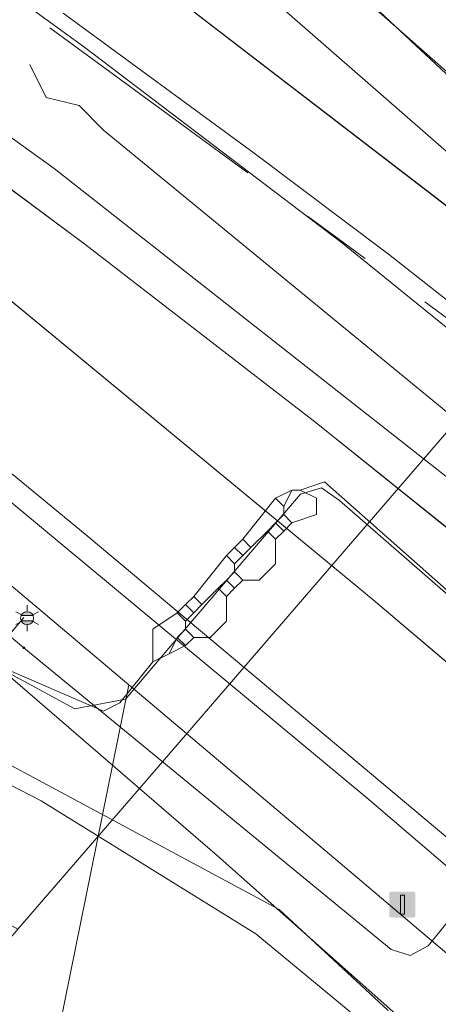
# Model space of a CAD drawing. Header units: metres. Extents: x 163628 to 167855, y 402678 to 405435.
# Tile 27 of 256: x 164005 to 164015, y 403076 to 403100. Entities that reach past the tile are written whole.
import ezdxf
from ezdxf.enums import TextEntityAlignment as Align

# ---------------------------------------------------------------- set-up
doc = ezdxf.new("R2010")
doc.units = ezdxf.units.M
doc.linetypes.add('X-CA190022.004-UO-WHM_Riolering gemeente_NLCS_v0.2$0$RI-GWA', pattern=[18.45, 6, -1.8, 1.75, -1.8, 1.75, -1.8, 1.75, -1.8])
doc.layers.get('0').update_dxf_attribs({"lineweight": 25})
for name, color, linetype, lineweight in [('X-CA190022.004-UO-BGT_Ondergrond$0$GE_208_SHDDraadraster_Lijn_GEM', 253, 'X-CA190022.004-UO-BGT_Ondergrond$0$RASTER', 9), ('X-CA190022.004-UO-BGT_Ondergrond$0$GE_214_Wegmarkering_Lijn_GEM', 253, 'Continuous', 9), ('X-CA190022.004-UO-BGT_Ondergrond$0$GE_244_Taludlijn_Lijn_GEM', 253, 'Continuous', 9), ('X-CA190022.004-UO-BGT_Ondergrond$0$GE_311_WGDRijbaanRegionaleweg_Vlak_GEM', 253, 'Continuous', 9), ('X-CA190022.004-UO-BGT_Ondergrond$0$GE_314_WGDRijbaanLokaleweg_Vlak_GEM', 253, 'Continuous', 9), ('X-CA190022.004-UO-BGT_Ondergrond$0$GE_367_OWGBerm_groenvoorziening_grasenk_GEM', 253, 'Continuous', 9), ('X-CA190022.004-UO-BGT_Ondergrond$0$GE_461_BTDGraslandoverig_Vlak_GEM', 253, 'Continuous', 9), ('X-CA190022.004-UO-BGT_Ondergrond$0$GE_4622_GBKN_Paal_steen_Punt_GEM', 253, 'Continuous', 9), ('X-CA190022.004-UO-BGT_Ondergrond$0$GE_861_PALLichtmast_Punt_GEM', 253, 'Continuous', 9), ('X-CA190022.004-UO-BGT_Ondergrond$0$GE_869_PalAfsluitpaal_Punt_GEM', 253, 'Continuous', 9), ('X-CA190022.004-UO-KAD_Percelen$0$B-WE-KG-GRENS_PERCEEL-GV', 150, 'Continuous', 9), ('X-CA190022.004-UO-WHM_Riolering gemeente_NLCS_v0.2$0$B-WE-RI-GWA_TRANSPORTLEIDING-G', 214, 'X-CA190022.004-UO-WHM_Riolering gemeente_NLCS_v0.2$0$RI-GWA', 15)]:
    doc.layers.add(name, color=color, linetype=linetype, lineweight=lineweight)
for name, color, linetype, lineweight, transparency in [('X-CA190022.004-UO-KLIC$0$B-OI-KL-DATA_ZIGGO BV_0000546674_VECT_19O042615-G', 42, 'X-CA190022.004-UO-KLIC$0$1-200 ZIGGO', 0, 0.25), ('X-CA190022.004-UO-KLIC$0$B-OI-KL-WATER_BW_0000551269_VECT_19O042615-G', 42, 'X-CA190022.004-UO-KLIC$0$1-200 WATERLEIDING', 0, 0.25), ('X-CA190022.004-UO-KLIC$0$B-WE-KL-ET_LS-G', 42, 'X-CA190022.004-UO-KLIC$0$1-200 LAAGSPANNING', 0, 0.25), ('X-CA190022.004-UO-KLIC$0$B-WE-KL-ET_LS_HULPSTUK-S', 42, 'X-CA190022.004-UO-KLIC$0$1-200 LAAGSPANNING', 0, 0.25), ('X-CA190022.004-UO-KLIC$0$B-WE-KL-ET_LS_KABELBED-G', 42, 'X-CA190022.004-UO-KLIC$0$1-200 LAAGSPANNING', 0, 0.25), ('X-CA190022.004-UO-KLIC$0$B-WE-KL-ET_MS-G', 42, 'X-CA190022.004-UO-KLIC$0$1-200 MIDDENSPANNING', 0, 0.25), ('X-CA190022.004-UO-KLIC$0$B-WE-KL-ET_MS_DUCT-G', 42, 'X-CA190022.004-UO-KLIC$0$1-200 MIDDENSPANNING', 0, 0.25), ('X-CA190022.004-UO-KLIC$0$B-WE-KL-ET_MS_MANTELBUIS-G', 42, 'X-CA190022.004-UO-KLIC$0$1-200 MIDDENSPANNING', 0, 0.25), ('X-CA190022.004-UO-KLIC$0$V-WE-KL-ET_MS-G', 42, 'X-CA190022.004-UO-KLIC$0$1-200 MIDDENSPANNING', 0, 0.25)]:
    doc.layers.add(name, color=color, linetype=linetype, lineweight=lineweight, transparency=transparency)
doc.styles.add('X-CA190022.004-UO-BGT_Ondergrond$0$NLCS-ISO', font='NLCS-ISO.ttf')
doc.styles.add('X-CA190022.004-UO-KLIC$0$NLCS-ISO', font='NLCS-ISO.ttf')
doc.linetypes.add('X-CA190022.004-UO-BGT_Ondergrond$0$RASTER', pattern='A,5,-1.5,[2,dgnlstyle-Veghel.shx,S=0.007937,R=0,X=0,Y=0],-1.5', length=8)
doc.linetypes.add('X-CA190022.004-UO-KLIC$0$1-200 LAAGSPANNING', pattern='A,1.5,-0.6,["LS",X-CA190022.004-UO-KLIC$0$NLCS-ISO,S=0.24,R=0,X=-0.45,Y=-0.12],-0.05', length=2.15)
doc.linetypes.add('X-CA190022.004-UO-KLIC$0$1-200 MIDDENSPANNING', pattern='A,1.5,-0.6,["MS",X-CA190022.004-UO-KLIC$0$NLCS-ISO,S=0.24,R=0,X=-0.5,Y=-0.12],-0.05', length=2.15)
doc.linetypes.add('X-CA190022.004-UO-KLIC$0$1-200 WATERLEIDING', pattern='A,1.5,-0.6,["WATER",X-CA190022.004-UO-KLIC$0$NLCS-ISO,S=0.24,R=0,X=-0.5,Y=-0.12],-0.65', length=2.75)
doc.linetypes.add('X-CA190022.004-UO-KLIC$0$1-200 ZIGGO', pattern='A,1.5,-0.6,["ZIGGO",X-CA190022.004-UO-KLIC$0$NLCS-ISO,S=0.24,R=0,X=-0.5,Y=-0.12],-0.5', length=2.6)

# ---------------------------------------------------------------- blocks, each defined once
blk = doc.blocks.new('*U7')
at = {"layer": 'X-CA190022.004-UO-BGT_Ondergrond$0$GE_4622_GBKN_Paal_steen_Punt_GEM'}
h = blk.add_hatch(color=222, dxfattribs=at)
edge = h.paths.add_edge_path()
edge.add_spline(control_points=[(-15.9, -13.6), (-15.9, -15.4), (-13.6, -15.9)], knot_values=[0, 0, 0, 1, 1, 1], degree=2, periodic=0)
edge.add_line((-13.6, -15.9), (13.6, -15.9))
edge.add_spline(control_points=[(13.6, -15.9), (15.4, -15.9), (15.9, -13.6)], knot_values=[0, 0, 0, 1, 1, 1], degree=2, periodic=0)
edge.add_line((15.9, -13.6), (15.9, 13.6))
edge.add_spline(control_points=[(15.9, 13.6), (15.9, 15.4), (13.6, 15.9)], knot_values=[0, 0, 0, 1, 1, 1], degree=2, periodic=0)
edge.add_line((13.6, 15.9), (-13.6, 15.9))
edge.add_spline(control_points=[(-13.6, 15.9), (-15.5, 15.9), (-15.9, 13.6)], knot_values=[0, 0, 0, 1, 1, 1], degree=2, periodic=0)
edge.add_line((-15.9, 13.6), (-15.9, -13.6))
at = {"layer": 'X-CA190022.004-UO-BGT_Ondergrond$0$GE_4622_GBKN_Paal_steen_Punt_GEM', "color": 222}
blk.add_3dface([(2.5, 11.6), (2.5, -11.6), (-2.5, -11.6), (-2.5, 11.6)], dxfattribs=at)
blk = doc.blocks.new('X-CA190022.004-UO-BGT_Ondergrond$0$IMGEOPaalSteen')
at = {"layer": 'X-CA190022.004-UO-BGT_Ondergrond$0$GE_4622_GBKN_Paal_steen_Punt_GEM'}
blk.add_hatch(color=222, dxfattribs=at).paths.add_polyline_path([(2.5, 11.6), (2.5, -11.6), (-2.5, -11.6), (-2.5, 11.6)])
at = {"layer": 'X-CA190022.004-UO-BGT_Ondergrond$0$GE_4622_GBKN_Paal_steen_Punt_GEM', "color": 222}
blk.add_blockref('*U7', (0, 0), dxfattribs=at)
blk = doc.blocks.new('X-CA190022.004-UO-BGT_Ondergrond$0$IMGEOAfsluitpaal')
at = {"layer": 'X-CA190022.004-UO-BGT_Ondergrond$0$GE_4622_GBKN_Paal_steen_Punt_GEM', "color": 0, "linetype": 'Continuous', "lineweight": 0}
blk.add_blockref('X-CA190022.004-UO-BGT_Ondergrond$0$IMGEOPaalSteen', (0, 0), dxfattribs=at)
blk = doc.blocks.new('X-CA190022.004-UO-BGT_Ondergrond$0$N-SIE-WEG_LICHTMAST-SO')
h = blk.add_hatch(color=256)
h.paths.add_polyline_path([(1.16, 0.5, 0.658505), (-1.16, 0.5)])
h.paths.add_polyline_path([(-1.16, -0.5, 0.658505), (1.16, -0.5)])
at = {"flags": 128}
for points in [[(0, 1.27), (0, 2.53)], [(-2.19, 1.27), (-1.1, 0.63)], [(-1.16, 0.5), (1.16, 0.5)], [(1.1, 0.63), (2.19, 1.27)], [(-2.19, -1.27), (-1.1, -0.63)], [(-1.16, -0.5), (1.16, -0.5)], [(0, -1.27), (0, -2.53)], [(2.19, -1.27), (1.1, -0.63)]]:
    blk.add_lwpolyline(points, dxfattribs=at)
at = {"ltscale": 0.5}
blk.add_circle((0, 0), 1.27, dxfattribs=at)
at = {"style": 'X-CA190022.004-UO-BGT_Ondergrond$0$NLCS-ISO'}
blk.add_attdef('TYPE', text='', height=1.8, dxfattribs=at).set_placement((0, 2.53), align=Align.BOTTOM_CENTER)
blk = doc.blocks.new('X-CA190022.004-UO-BGT_Ondergrond$0$IMGEOLichtmastpaal')
at = {"xscale": 5, "yscale": 5, "zscale": 5}
blk.add_blockref('X-CA190022.004-UO-BGT_Ondergrond$0$N-SIE-WEG_LICHTMAST-SO', (0.04, 6.39), dxfattribs=at)
blk = doc.blocks.new('X-CA190022.004-UO-KLIC$0$SKL-WTB_HULP_MOF-SO')
at = {"linetype": 'ByBlock', "lineweight": 18}
h = blk.add_hatch(color=0, dxfattribs=at)
h.dxf.hatch_style = 1
h.paths.add_polyline_path([(-0.5625, 0, 1), (0.5625, 0, 1)])
at = {"color": 0, "linetype": 'ByBlock', "lineweight": 18}
blk.add_circle((0, 0), 0.5625, dxfattribs=at)
at = {"color": 0, "linetype": 'ByBlock', "lineweight": 18, "style": 'X-CA190022.004-UO-KLIC$0$NLCS-ISO', "flags": 1}
for tag, p in [('TYPE', (1.5, 0)), ('OMSCHRIJVING', (1.5, -3)), ('LABEL', (1.5, -1.5))]:
    blk.add_attdef(tag, p, '', height=1, dxfattribs=at)

msp = doc.modelspace()

# ---------------------------------------------------------------- linework, layer by layer
at = {"layer": 'X-CA190022.004-UO-BGT_Ondergrond$0$GE_208_SHDDraadraster_Lijn_GEM'}
msp.add_line((164005.092, 403103.832), (164018.347, 403093.643), dxfattribs=at)
at = {"layer": 'X-CA190022.004-UO-BGT_Ondergrond$0$GE_214_Wegmarkering_Lijn_GEM'}
for p, q in [((164006.643, 403099.715), (163998.501, 403105.657)), ((163996.051, 403103.873), (164005.89, 403096.759)), ((164006.644, 403094.912), (163999.653, 403100.092)), ((164012.945, 403094.931), (164006.643, 403099.715)), ((163998.28, 403098.935), (164013.687, 403086.22)), ((164005.89, 403096.759), (164016.416, 403088.482)), ((164012.295, 403090.546), (164006.644, 403094.912)), ((164022.458, 403087.192), (164012.945, 403094.931)), ((164006.702, 403087.779), (163998.515, 403094.523)), ((164017.137, 403086.652), (164012.295, 403090.546)), ((164017.014, 403079.126), (164006.702, 403087.779)), ((164013.687, 403086.22), (164019.938, 403080.905))]:
    msp.add_line(p, q, dxfattribs=at)
at = {"layer": 'X-CA190022.004-UO-BGT_Ondergrond$0$GE_244_Taludlijn_Lijn_GEM'}
for p, q in [((163982.184, 403094.34), (164011.39, 403078.65)), ((164005.576, 403081.305), (163980.055, 403094.262)), ((164010.815, 403078.051), (164005.576, 403081.305)), ((164011.39, 403078.65), (164014.055, 403076.176)), ((164013.124, 403076.147), (164010.815, 403078.051))]:
    msp.add_line(p, q, dxfattribs=at)
at = {"layer": 'X-CA190022.004-UO-BGT_Ondergrond$0$GE_311_WGDRijbaanRegionaleweg_Vlak_GEM', "flags": 128}
for points in [[(163994.921, 403103.512), (163999.653, 403100.092), (164006.644, 403094.912), (164012.295, 403090.546), (164017.137, 403086.652), (164021.645, 403082.889), (164019.938, 403080.905), (164013.687, 403086.22), (163998.28, 403098.935), (163985.663, 403108.847), (163971.911, 403118.992), (163971.101, 403119.837), (163986.224, 403109.663), (163994.921, 403103.512)], [(163985.663, 403108.847), (163998.28, 403098.935), (164013.687, 403086.22), (164019.938, 403080.905), (164017.816, 403078.439), (164017.337, 403077.882), (164017.262, 403077.977), (164017.355, 403078.103), (164013.529, 403081.379), (163995.891, 403096.032), (163979.592, 403108.808)], [(164006.115, 403100.56), (164010.782, 403097.134), (164014.056, 403094.671), (164017.134, 403092.247), (164018.257, 403091.362), (164022.859, 403087.473), (164024.425, 403086.118), (164024.156, 403085.806), (164022.281, 403083.627), (164021.645, 403082.889), (164017.137, 403086.652), (164012.295, 403090.546), (164006.644, 403094.912), (163999.653, 403100.092), (163994.921, 403103.512)]]:
    msp.add_lwpolyline(points, dxfattribs=at)
at = {"layer": 'X-CA190022.004-UO-BGT_Ondergrond$0$GE_314_WGDRijbaanLokaleweg_Vlak_GEM', "flags": 128}
msp.add_lwpolyline([(164019.151, 403105.265), (164018.343, 403104.164), (164017.649, 403102.536), (164017.462, 403101.178), (164017.397, 403099.732), (164017.822, 403098.132), (164018.446, 403096.972), (164019.134, 403095.895), (164019.912, 403095.037), (164019.662, 403095.157), (164012.494, 403101.859), (164014.487, 403104.297), (164015.404, 403103.54), (164019.151, 403105.265)], dxfattribs=at)
at = {"layer": 'X-CA190022.004-UO-BGT_Ondergrond$0$GE_367_OWGBerm_groenvoorziening_grasenk_GEM', "flags": 128}
for points in [[(163948.49, 403130.221), (163949.351, 403131.211), (163950.406, 403130.409), (163950.626, 403130.246), (163959.772, 403123.476), (163971.758, 403114.67), (163979.592, 403108.808), (163995.891, 403096.032), (164013.529, 403081.379), (164017.355, 403078.103), (164017.262, 403077.977), (164017.337, 403077.882), (164019.021, 403076.486), (164022.704, 403073.552), (164058.231, 403042.158), (164070.693, 403030.945), (164092.034, 403011.678), (164099.549, 403004.896), (164099.59, 403004.859), (164106.209, 402998.94)], [(164127.839, 402978.482), (164101.235, 403001.64), (164079.26, 403021.488), (164058.262, 403040.438), (164036.514, 403059.82), (164021.837, 403072.213), (164017.807, 403075.616), (164016.653, 403076.591), (164013.889, 403078.924), (164012.875, 403079.78), (164007.713, 403084.139), (163990.477, 403098.694), (163974.748, 403110.932), (163960.551, 403121.41), (163949.159, 403129.71), (163948.49, 403130.221)], [(164012.494, 403101.859), (164019.662, 403095.157), (164019.912, 403095.037), (164022.495, 403092.731), (164021.202, 403091.234), (164018.347, 403093.643), (164005.092, 403103.832)], [(164005.092, 403103.832), (164018.347, 403093.643), (164021.202, 403091.234), (164022.495, 403092.731), (164026.384, 403089.259), (164024.848, 403087.398), (164025.231, 403087.056), (164024.425, 403086.118), (164022.859, 403087.473), (164018.257, 403091.362), (164017.134, 403092.247), (164014.056, 403094.671), (164010.782, 403097.134), (164006.115, 403100.56)]]:
    msp.add_lwpolyline(points, dxfattribs=at)
at = {"layer": 'X-CA190022.004-UO-BGT_Ondergrond$0$GE_461_BTDGraslandoverig_Vlak_GEM', "flags": 128}
for points in [[(163934.527, 403140.883), (163948.49, 403130.221), (163949.159, 403129.71), (163960.551, 403121.41), (163974.748, 403110.932), (163990.477, 403098.694), (164007.713, 403084.139), (164005.373, 403072.551), (163988.737, 403085.446), (163972.816, 403097.727), (163956.594, 403110.308), (163942.936, 403120.728)], [(164100.519, 402992.27), (164083.671, 403005.951), (164068.473, 403019.333), (164051.929, 403033.335), (164036.177, 403046.958), (164020.975, 403060.161), (164005.373, 403072.551), (164007.713, 403084.139)], [(164007.713, 403084.139), (164012.875, 403079.78), (164013.889, 403078.924), (164016.653, 403076.591), (164017.807, 403075.616), (164021.837, 403072.213), (164036.514, 403059.82), (164058.262, 403040.438), (164079.26, 403021.488), (164101.235, 403001.64), (164127.839, 402978.482)]]:
    msp.add_lwpolyline(points, dxfattribs=at)
at = {"layer": 'X-CA190022.004-UO-KAD_Percelen$0$B-WE-KG-GRENS_PERCEEL-GV', "flags": 128}
for points in [[(163804.154, 403247.719), (163832.005, 403224.052), (163846.648, 403211.559), (163856.763, 403203.077), (163864.145, 403195.719), (163884.246, 403175.487), (163896.276, 403164.94), (163918.572, 403145.78), (163948.726, 403120.039), (163983.216, 403090.521), (164005.008, 403078.166), (164007.974, 403081.606), (163961.91, 403121.39), (163953.603, 403126.462), (163938.264, 403137.97), (163916.342, 403155.991), (163884.498, 403183.483), (163808.515, 403248.408)], [(163938.264, 403137.97), (163953.603, 403126.462), (163961.91, 403121.39), (164007.974, 403081.606), (164017.162, 403092.265), (164019.797, 403095.322), (164005.39, 403108.04), (164003.042, 403110.051), (164000.645, 403112.005), (163998.202, 403113.9), (163995.713, 403115.734), (163993.18, 403117.508), (163990.605, 403119.219), (163987.989, 403120.867), (163985.333, 403122.451), (163982.64, 403123.97), (163970.089, 403130.861), (163970.126, 403130.903), (163958.273, 403137.927), (163948.27, 403144.864), (163940.35, 403151.579)], [(164005.39, 403108.04), (164019.797, 403095.322), (164029.854, 403106.99)], [(164093.52, 403030.33), (164067.79, 403052.87), (164035.907, 403081.113), (164033.475, 403078.303), (164030.484, 403080.863), (164019.847, 403089.967), (164017.162, 403092.265), (164007.974, 403081.606), (164009.88, 403079.96), (164075.81, 403021.39)], [(164151.22, 402955.57), (164075.81, 403021.39), (164009.88, 403079.96), (164007.974, 403081.606), (164005.008, 403078.166), (163988.881, 403059.062), (163992.54, 403057.823), (163997.28, 403056.3), (163998.645, 403057.851), (164004.646, 403052.999), (164001.668, 403049.507), (164006.84, 403044.425), (164024.835, 403026.489), (164037.851, 403010.664), (164121.039, 402939.142)]]:
    msp.add_lwpolyline(points, dxfattribs=at)
at = {"layer": 'X-CA190022.004-UO-KLIC$0$B-OI-KL-DATA_ZIGGO BV_0000546674_VECT_19O042615-G'}
msp.add_line((164010.7, 403087.5), (164010.3, 403087.1), dxfattribs=at)
at = {"layer": 'X-CA190022.004-UO-KLIC$0$B-OI-KL-DATA_ZIGGO BV_0000546674_VECT_19O042615-G', "flags": 128}
for points in [[(164008.3, 403084.7), (164007.5, 403083.7), (164007.1, 403083.5), (164004.3, 403084.7), (163998.3, 403088.1), (163971.3, 403104.7), (163970.3, 403104.7), (163969.7, 403104.3), (163946.3, 403073.7), (163946.3, 403072.9)], [(164011.9, 403088.9), (164012.5, 403089.1), (164019.5, 403082.9)], [(164011.7, 403088.9), (164011.3, 403088.7)], [(164011.7, 403088.9), (164011.5, 403088.5)], [(164011.7, 403088.9), (164011.9, 403088.9)], [(164011.9, 403088.9), (164012.3, 403088.7), (164012.3, 403088.3), (164011.7, 403088.1)], [(164011.3, 403088.7), (164010.5, 403087.7)], [(164011.3, 403088.7), (164011.5, 403088.5)], [(164011.5, 403088.3), (164011.3, 403088.1)], [(164011.5, 403088.5), (164011.5, 403088.3)], [(164011.5, 403088.3), (164011.7, 403088.1)], [(164011.3, 403088.1), (164011.1, 403087.9)], [(164011.3, 403088.1), (164011.5, 403087.9)], [(164011.7, 403088.1), (164011.5, 403087.9)], [(164011.1, 403087.9), (164010.7, 403087.5)], [(164011.1, 403087.9), (164011.3, 403087.7)], [(164011.5, 403087.9), (164011.3, 403087.7)], [(164010.5, 403087.7), (164010.3, 403087.5)], [(164010.5, 403087.7), (164010.7, 403087.5)], [(164011.3, 403087.7), (164011.3, 403087.1), (164010.9, 403086.7), (164010.5, 403086.7)], [(164010.3, 403087.5), (164010.1, 403087.3)], [(164010.3, 403087.5), (164010.5, 403087.3)], [(164010.1, 403087.3), (164009.3, 403086.3)], [(164010.1, 403087.3), (164010.3, 403087.1)], [(164010.3, 403087.1), (164010.3, 403086.9)], [(164010.3, 403086.9), (164010.1, 403086.7)], [(164010.3, 403086.9), (164010.5, 403086.7)], [(164010.1, 403086.7), (164009.9, 403086.5)], [(164010.1, 403086.7), (164010.3, 403086.5)], [(164010.5, 403086.7), (164010.3, 403086.5)], [(164009.9, 403086.5), (164009.5, 403086.1)], [(164009.9, 403086.5), (164010.1, 403086.3)], [(164010.3, 403086.5), (164010.1, 403086.3)], [(164009.3, 403086.3), (164009.1, 403086.1)], [(164009.3, 403086.3), (164009.5, 403086.1)], [(164010.1, 403086.3), (164010.1, 403085.7), (164009.7, 403085.3), (164009.3, 403085.3)], [(164008.9, 403085.9), (164008.3, 403085.5), (164008.3, 403084.7)], [(164009.1, 403086.1), (164008.9, 403085.9)], [(164008.9, 403085.9), (164009.1, 403085.7)], [(164009.1, 403086.1), (164009.3, 403085.9)], [(164009.3, 403085.9), (164009.1, 403085.7)], [(164009.5, 403086.1), (164009.3, 403085.9)], [(164009.1, 403085.7), (164009.1, 403085.5)], [(164009.1, 403085.5), (164008.9, 403085.3)], [(164009.1, 403085.5), (164009.3, 403085.3)], [(164008.9, 403085.3), (164008.7, 403084.9)], [(164008.9, 403085.3), (164009.1, 403085.1)], [(164009.3, 403085.3), (164009.1, 403085.1)], [(164008.7, 403084.9), (164008.3, 403084.7)], [(164009.1, 403085.1), (164008.7, 403084.9)]]:
    msp.add_lwpolyline(points, dxfattribs=at)
at = {"layer": 'X-CA190022.004-UO-KLIC$0$B-OI-KL-WATER_BW_0000551269_VECT_19O042615-G', "flags": 128}
msp.add_lwpolyline([(164005.3, 403099.3), (164005.7, 403098.5), (164006.5, 403098.3), (164007.1, 403097.7), (164040.7, 403070.1), (164041.7, 403069.1), (164061.1, 403051.7), (164061.3, 403051.3)], dxfattribs=at)
at = {"layer": 'X-CA190022.004-UO-KLIC$0$B-WE-KL-ET_LS-G'}
for points in [[(164005.15, 403085.79), (164004.806, 403085.376), (164004.195, 403085.884), (163994.321, 403094.086), (163981.066, 403104.476)], [(164004.696, 403085.424), (164005.153, 403085.048), (164014.123, 403077.668), (164014.593, 403077.525), (164015.026, 403077.758), (164015.631, 403078.504), (164016.264, 403078.492), (164016.379, 403077.59), (164015.96, 403077.039), (164016.03, 403076.231), (164018.738, 403073.722), (164019.767, 403073.469), (164020.733, 403073.774), (164021.648, 403073.75), (164022.106, 403073.382), (164022.411, 403072.595), (164022.095, 403070.69), (164022.363, 403069.915), (164027.29, 403065.419)]]:
    msp.add_lwpolyline(points, dxfattribs=at)
at = {"layer": 'X-CA190022.004-UO-KLIC$0$B-WE-KL-ET_LS_KABELBED-G'}
msp.add_lwpolyline([(164004.696, 403085.424), (164005.153, 403085.048), (164014.123, 403077.668), (164014.593, 403077.525), (164015.026, 403077.758), (164015.631, 403078.504), (164016.264, 403078.492), (164016.379, 403077.59), (164015.96, 403077.039), (164016.03, 403076.231), (164018.738, 403073.722), (164019.767, 403073.469), (164020.733, 403073.774), (164021.648, 403073.75), (164022.106, 403073.382), (164022.411, 403072.595), (164022.095, 403070.69), (164022.363, 403069.915), (164027.29, 403065.419)], dxfattribs=at)
at = {"layer": 'X-CA190022.004-UO-KLIC$0$B-WE-KL-ET_MS-G', "linetype": 'X-CA190022.004-UO-KLIC$0$1-200 MIDDENSPANNING'}
for points in [[(163971.18, 403128.284), (163972.062, 403127.797), (163972.859, 403127.358), (163973.642, 403126.927), (163979.189, 403123.87), (163980.888, 403123.026), (163981.704, 403122.61), (163982.498, 403122.198), (163983.959, 403121.412), (163984.626, 403121.042), (163989.651, 403118.073), (163992.632, 403116.141), (163995.232, 403114.457), (163996.004, 403113.837), (163997.139, 403112.934), (163998.248, 403112.063), (163998.97, 403111.5), (163999.677, 403110.952), (164011.955, 403100.246), (164018.923, 403094.17), (164018.603, 403093.699), (164018.668, 403093.138)], [(163999.677, 403110.952), (164011.955, 403100.246), (164018.923, 403094.17), (164019.504, 403093.658), (164020.449, 403092.826), (164022.385, 403091.106), (164023.665, 403089.969), (164029.244, 403085.009), (164029.648, 403084.65), (164030.012, 403084.326), (164035.651, 403079.341)], [(163999.677, 403110.952), (164011.955, 403100.246), (164018.923, 403094.17), (164019.504, 403093.658), (164020.449, 403092.826), (164022.385, 403091.106), (164023.665, 403089.969), (164029.244, 403085.009), (164029.648, 403084.65), (164030.012, 403084.326), (164035.651, 403079.341)], [(163999.677, 403110.952), (164011.955, 403100.246), (164018.923, 403094.17), (164019.504, 403093.658), (164020.449, 403092.826), (164022.385, 403091.106), (164023.665, 403089.969), (164029.244, 403085.009), (164029.648, 403084.65), (164030.012, 403084.326), (164035.651, 403079.341)], [(163999.982, 403087.035), (164006.396, 403083.557), (164007.634, 403083.789), (164008.46, 403084.759), (164010.935, 403087.657), (164011.912, 403088.8), (164012.425, 403088.952), (164012.865, 403088.649), (164019.365, 403082.981), (164024.548, 403078.607), (164026.687, 403076.802), (164035.835, 403069.083), (164047.278, 403061.771)]]:
    msp.add_lwpolyline(points, dxfattribs=at)
at = {"layer": 'X-CA190022.004-UO-KLIC$0$B-WE-KL-ET_MS_DUCT-G'}
for points in [[(164011.955, 403100.246), (164018.923, 403094.17)], [(164008.46, 403084.759), (164010.935, 403087.657), (164011.912, 403088.8)]]:
    msp.add_lwpolyline(points, dxfattribs=at)
at = {"layer": 'X-CA190022.004-UO-KLIC$0$B-WE-KL-ET_MS_MANTELBUIS-G'}
msp.add_lwpolyline([(164008.46, 403084.759), (164010.935, 403087.657), (164011.912, 403088.8)], dxfattribs=at)
at = {"layer": 'X-CA190022.004-UO-KLIC$0$V-WE-KL-ET_MS-G'}
msp.add_lwpolyline([(163999.982, 403087.035), (164006.396, 403083.557), (164007.634, 403083.789), (164008.46, 403084.759), (164010.935, 403087.657), (164011.912, 403088.8), (164012.425, 403088.952), (164012.865, 403088.649), (164019.365, 403082.981), (164024.548, 403078.607), (164026.687, 403076.802), (164035.835, 403069.083), (164047.278, 403061.771)], dxfattribs=at)
at = {"layer": 'X-CA190022.004-UO-WHM_Riolering gemeente_NLCS_v0.2$0$B-WE-RI-GWA_TRANSPORTLEIDING-G'}
msp.add_line((163976, 403121.984), (164016.992, 403092), dxfattribs=at)

# ---------------------------------------------------------------- block references
at = {"layer": 'X-CA190022.004-UO-BGT_Ondergrond$0$GE_861_PALLichtmast_Punt_GEM', "xscale": 0.025, "yscale": 0.025, "zscale": 0.025}
msp.add_blockref('X-CA190022.004-UO-BGT_Ondergrond$0$IMGEOLichtmastpaal', (164005.231, 403085.61), dxfattribs=at)
at = {"layer": 'X-CA190022.004-UO-BGT_Ondergrond$0$GE_869_PalAfsluitpaal_Punt_GEM', "xscale": 0.02, "yscale": 0.02, "zscale": 0.02}
msp.add_blockref('X-CA190022.004-UO-BGT_Ondergrond$0$IMGEOAfsluitpaal', (164014.399, 403078.767), dxfattribs=at)
at = {"layer": 'X-CA190022.004-UO-KLIC$0$B-WE-KL-ET_LS_HULPSTUK-S', "xscale": 0.04, "yscale": 0.04, "zscale": 0.2}
msp.add_blockref('X-CA190022.004-UO-KLIC$0$SKL-WTB_HULP_MOF-SO', (164005.153, 403085.048), dxfattribs=at)

doc.saveas('drawing.dxf')
